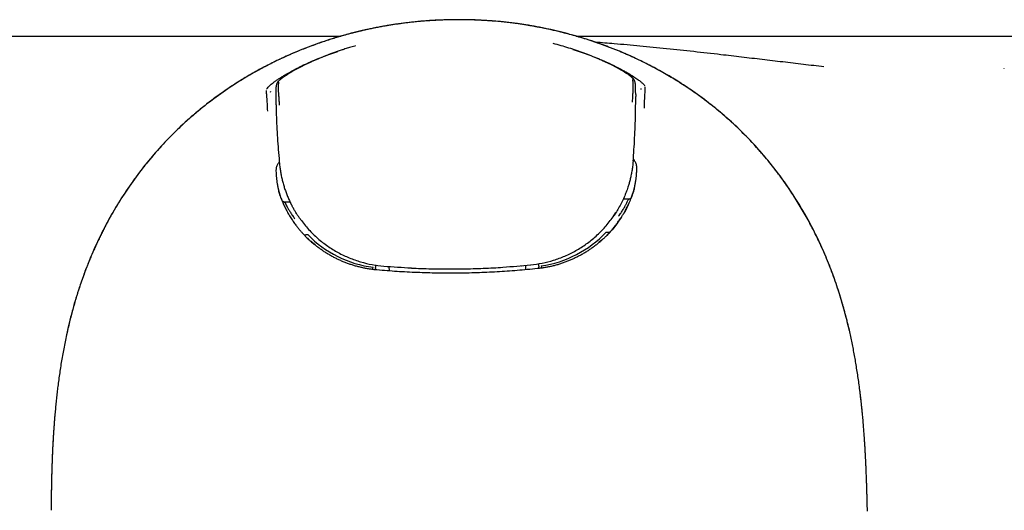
# Model space of a CAD drawing. Header units: millimetres. Extents: x 8 to 690, y 12 to 446.
# Tile 11 of 31: x 333 to 393, y 217 to 247. Entities that reach past the tile are written whole.
import ezdxf

# ---------------------------------------------------------------- set-up
doc = ezdxf.new("R2010")
doc.units = ezdxf.units.MM

msp = doc.modelspace()

# ---------------------------------------------------------------- linework, layer by layer
at = {"color": 7, "linetype": 'Continuous', "lineweight": 30}
for p, q in [((393.311, 245.664), (443.734, 245.664)), ((370.813, 242.829), (370.803, 242.869)), ((348.489, 242.284), (348.476, 242.222)), ((348.851, 242.689), (348.841, 242.649)), ((348.842, 242.644), (348.843, 242.649)), ((348.853, 242.698), (348.851, 242.689)), ((370.812, 242.829), (370.812, 242.825)), ((371.185, 242.409), (371.171, 242.47)), ((370.844, 241.56), (370.844, 241.558)), ((348.826, 237.447), (348.834, 237.276)), ((370.909, 237.457), (370.913, 237.628)), ((370.403, 235.68), (370.077, 235.677)), ((349.18, 235.632), (349.187, 235.617)), ((349.693, 235.51), (349.368, 235.507)), ((369.979, 235.472), (369.986, 235.485)), ((369.464, 234.607), (369.634, 234.87)), ((350.768, 233.512), (350.771, 233.512)), ((350.815, 233.236), (350.914, 233.139)), ((369.033, 233.662), (369.037, 233.662)), ((351.22, 232.88), (350.962, 233.099)), ((368.81, 233.211), (368.595, 233.023)), ((354.918, 231.654), (354.919, 231.503)), ((355.744, 231.563), (355.746, 231.29)), ((356.549, 231.508), (356.56, 231.507)), ((357.119, 231.468), (357.119, 231.478)), ((357.119, 231.469), (357.119, 231.468)), ((362.719, 231.515), (362.719, 231.524)), ((362.719, 231.515), (362.719, 231.515)), ((363.839, 231.608), (363.848, 231.609)), ((364.093, 231.631), (364.096, 231.358)), ((364.919, 231.585), (364.918, 231.737)), ((383.919, 227.66), (383.923, 227.661)), ((385.025, 216.585), (385.013, 217.041))]:
    msp.add_line(p, q, dxfattribs=at)
at = {"color": 7, "linetype": 'Continuous', "lineweight": 30, "flags": 128}
msp.add_lwpolyline([(335.26, 222.067), (335.26, 222.065), (335.259, 222.055)], dxfattribs=at)
at = {"color": 7, "linetype": 'Continuous', "lineweight": 30}
for centre, radius, start, end in [((364.101, 238.257), 6.935, 339.24497, 341.50496), ((349.365, 235.706), 0.2, 215.51387, 270.51347), ((351.631, 231.919), 3.164, 350.11731, 352.60738), ((368.217, 232.058), 3.182, 188.3369, 190.8042)]:
    msp.add_arc(centre, radius, start, end, dxfattribs=at)
for centre, major_axis, ratio, start_param, end_param in [((355.694, 238.201), (6.868, 1.368), 0.995037, 3.283436, 3.32269), ((370.398, 235.87), (0.197, -0.037), 0.995231, 6.022361, 6.105378), ((349.37, 235.697), (0.196, 0.04), 0.995231, 3.319397, 3.368823), ((355.135, 237.365), (5.482, -3.118), 0.915044, 4.408257, 5.132998), ((364.601, 237.45), (5.436, 3.208), 0.915847, 4.292545, 5.01675), ((359.508, 281.103), (49.998, 0.41), 0.993628, 4.622404, 4.656441), ((359.508, 281.103), (49.998, 0.41), 0.993628, 4.768499, 4.802564)]:
    msp.add_ellipse(centre, major_axis=major_axis, ratio=ratio, start_param=start_param, end_param=end_param, dxfattribs=at)
for points, knots in [([(359.795, 246.677), (359.328, 246.666), (358.399, 246.645), (357.011, 246.52), (355.638, 246.328), (354.278, 246.059), (352.933, 245.718), (351.606, 245.302), (350.303, 244.816), (349.031, 244.257), (347.793, 243.628), (346.593, 242.927), (345.433, 242.154), (344.32, 241.312), (343.261, 240.405), (342.263, 239.439), (341.33, 238.416), (340.46, 237.338), (339.654, 236.207), (338.913, 235.026), (338.243, 233.804), (337.648, 232.548), (337.126, 231.264), (336.676, 229.954), (336.288, 228.622), (336.084, 227.72), (335.982, 227.268)], [0, 0, 0, 0, 0.041967, 0.083678, 0.125236, 0.166746, 0.208316, 0.250052, 0.291795, 0.333435, 0.375037, 0.416672, 0.45842, 0.500366, 0.542218, 0.583809, 0.625276, 0.666752, 0.708367, 0.750245, 0.792106, 0.833732, 0.875243, 0.916738, 0.958301, 1, 1, 1, 1]), ([(359.795, 246.673), (359.669, 246.671), (359.421, 246.668), (359.052, 246.657), (358.693, 246.642), (358.342, 246.623), (358, 246.599), (357.667, 246.572), (357.351, 246.542), (357.051, 246.51), (356.768, 246.476), (356.492, 246.441), (356.224, 246.403), (355.962, 246.363), (355.691, 246.32), (355.412, 246.272), (355.125, 246.219), (354.848, 246.165), (354.582, 246.109), (354.326, 246.054), (354.082, 245.998), (353.849, 245.942), (353.625, 245.886), (353.42, 245.833), (353.234, 245.784), (353.066, 245.738), (352.904, 245.692), (352.749, 245.647), (352.6, 245.603), (352.392, 245.541), (352.123, 245.457), (351.77, 245.341), (351.395, 245.213), (350.999, 245.069), (350.608, 244.92), (350.22, 244.765), (349.837, 244.604), (349.454, 244.435), (349.072, 244.259), (348.694, 244.077), (348.321, 243.889), (347.952, 243.695), (347.587, 243.495), (347.223, 243.288), (346.86, 243.072), (346.498, 242.848), (346.14, 242.617), (345.786, 242.38), (345.436, 242.136), (345.09, 241.885), (344.748, 241.628), (344.411, 241.364), (344.08, 241.094), (343.754, 240.819), (343.433, 240.538), (343.121, 240.254), (342.816, 239.966), (342.519, 239.675), (342.228, 239.378), (341.953, 239.089), (341.696, 238.808), (341.457, 238.538), (341.225, 238.268), (341.001, 237.999), (340.784, 237.73), (340.575, 237.462), (340.372, 237.194), (340.179, 236.932), (339.996, 236.676), (339.822, 236.426), (339.681, 236.218), (339.571, 236.051), (339.486, 235.922), (339.398, 235.785), (339.307, 235.641), (339.212, 235.489), (339.113, 235.328), (339.012, 235.16), (338.907, 234.983), (338.8, 234.799), (338.692, 234.607), (338.582, 234.409), (338.471, 234.204), (338.358, 233.991), (338.241, 233.764), (338.12, 233.521), (337.994, 233.264), (337.868, 232.997), (337.742, 232.72), (337.615, 232.433), (337.491, 232.142), (337.37, 231.847), (337.251, 231.549), (337.134, 231.242), (337.018, 230.925), (336.903, 230.599), (336.79, 230.264), (336.679, 229.919), (336.57, 229.565), (336.464, 229.201), (336.36, 228.829), (336.261, 228.451), (336.165, 228.065), (336.072, 227.669), (336.015, 227.402), (335.985, 227.267)], [0, 0, 0, 0, 0.011311, 0.022361, 0.033152, 0.043688, 0.053971, 0.064004, 0.073788, 0.082542, 0.091091, 0.099435, 0.107578, 0.115519, 0.123259, 0.132284, 0.141023, 0.149477, 0.157647, 0.165534, 0.173004, 0.180202, 0.187127, 0.193781, 0.199213, 0.204449, 0.209489, 0.214334, 0.218982, 0.22344, 0.233851, 0.244333, 0.256892, 0.269518, 0.282212, 0.294616, 0.307087, 0.319626, 0.332236, 0.344917, 0.357401, 0.369885, 0.382371, 0.39486, 0.407611, 0.42037, 0.43314, 0.445923, 0.458722, 0.47154, 0.48438, 0.497217, 0.51005, 0.52285, 0.535622, 0.548368, 0.560866, 0.573347, 0.585815, 0.598264, 0.609246, 0.62007, 0.630737, 0.64125, 0.65161, 0.66182, 0.671881, 0.681794, 0.691078, 0.700232, 0.709256, 0.713626, 0.718249, 0.723126, 0.728257, 0.733643, 0.739285, 0.745185, 0.751342, 0.757744, 0.764389, 0.771151, 0.778146, 0.785374, 0.792834, 0.801153, 0.809743, 0.818604, 0.827738, 0.837145, 0.846826, 0.856205, 0.865828, 0.875698, 0.885814, 0.896179, 0.906794, 0.91766, 0.928779, 0.940153, 0.951783, 0.963458, 0.975384, 0.987564, 1, 1, 1, 1]), ([(383.923, 227.661), (383.829, 228.047), (383.643, 228.819), (383.304, 229.961), (382.919, 231.086), (382.484, 232.191), (381.996, 233.277), (381.454, 234.34), (380.857, 235.377), (380.208, 236.383), (379.51, 237.352), (378.766, 238.282), (377.976, 239.17), (377.14, 240.017), (376.259, 240.82), (375.284, 241.62), (374.212, 242.402), (373.043, 243.153), (371.835, 243.831), (370.59, 244.438), (369.309, 244.974), (367.997, 245.44), (366.661, 245.833), (365.31, 246.153), (363.947, 246.398), (362.573, 246.567), (361.187, 246.668), (360.26, 246.674), (359.795, 246.677)], [0, 0, 0, 0, 0.035767, 0.071455, 0.107093, 0.14272, 0.178385, 0.214144, 0.250065, 0.286011, 0.321794, 0.357472, 0.393104, 0.428753, 0.464481, 0.500354, 0.542201, 0.583813, 0.625309, 0.6668, 0.708393, 0.750187, 0.792018, 0.833612, 0.875088, 0.916567, 0.958166, 1, 1, 1, 1]), ([(383.919, 227.66), (383.899, 227.749), (383.858, 227.924), (383.795, 228.181), (383.733, 228.429), (383.67, 228.669), (383.607, 228.9), (383.546, 229.118), (383.487, 229.323), (383.43, 229.517), (383.373, 229.703), (383.317, 229.881), (383.263, 230.052), (383.21, 230.216), (383.158, 230.372), (383.107, 230.52), (383.058, 230.661), (383.012, 230.794), (382.967, 230.919), (382.924, 231.037), (382.884, 231.147), (382.816, 231.329), (382.717, 231.585), (382.585, 231.917), (382.446, 232.251), (382.3, 232.587), (382.134, 232.955), (381.946, 233.354), (381.734, 233.781), (381.513, 234.205), (381.283, 234.624), (381.045, 235.04), (380.798, 235.451), (380.542, 235.856), (380.279, 236.256), (380.009, 236.649), (379.731, 237.036), (379.445, 237.417), (379.154, 237.79), (378.857, 238.155), (378.554, 238.511), (378.245, 238.86), (377.926, 239.206), (377.598, 239.547), (377.26, 239.884), (376.915, 240.214), (376.563, 240.536), (376.204, 240.852), (375.838, 241.16), (375.465, 241.46), (375.086, 241.753), (374.701, 242.038), (374.312, 242.314), (373.917, 242.582), (373.52, 242.839), (373.12, 243.087), (372.719, 243.326), (372.312, 243.556), (371.899, 243.78), (371.478, 243.997), (371.05, 244.207), (370.618, 244.408), (370.182, 244.601), (369.742, 244.786), (369.298, 244.962), (368.851, 245.13), (368.4, 245.289), (367.946, 245.44), (367.489, 245.583), (367.03, 245.716), (366.622, 245.827), (366.268, 245.917), (365.971, 245.989), (365.68, 246.056), (365.395, 246.118), (365.117, 246.175), (364.9, 246.218), (364.743, 246.247), (364.643, 246.265), (364.544, 246.283), (364.445, 246.3), (364.343, 246.317), (364.235, 246.335), (364.12, 246.354), (363.996, 246.373), (363.864, 246.393), (363.723, 246.414), (363.573, 246.435), (363.415, 246.456), (363.249, 246.477), (363.074, 246.498), (362.891, 246.519), (362.699, 246.539), (362.499, 246.559), (362.291, 246.577), (362.074, 246.595), (361.849, 246.612), (361.616, 246.627), (361.374, 246.64), (361.13, 246.651), (360.886, 246.66), (360.642, 246.667), (360.39, 246.672), (360.131, 246.674), (359.932, 246.674), (359.819, 246.673), (359.795, 246.672)], [0, 0, 0, 0, 0.008202, 0.016145, 0.023831, 0.031259, 0.03843, 0.045345, 0.051631, 0.05769, 0.063522, 0.069128, 0.074508, 0.079663, 0.084592, 0.089296, 0.093775, 0.098029, 0.101988, 0.105731, 0.109257, 0.112572, 0.123193, 0.133929, 0.144782, 0.155753, 0.166845, 0.181136, 0.195451, 0.209777, 0.224119, 0.238482, 0.252877, 0.267272, 0.281608, 0.29592, 0.310214, 0.324497, 0.338772, 0.352789, 0.366805, 0.380817, 0.394826, 0.409123, 0.423425, 0.437736, 0.452055, 0.466389, 0.48074, 0.495116, 0.509489, 0.523842, 0.538165, 0.552466, 0.566749, 0.580767, 0.594779, 0.60879, 0.622801, 0.637094, 0.651386, 0.665681, 0.679985, 0.694298, 0.708623, 0.722964, 0.737293, 0.75165, 0.766023, 0.780365, 0.794679, 0.804033, 0.813228, 0.822196, 0.830938, 0.839457, 0.847754, 0.850819, 0.853853, 0.856856, 0.859827, 0.862915, 0.866185, 0.869691, 0.873431, 0.877407, 0.881706, 0.886251, 0.891041, 0.896076, 0.901358, 0.906887, 0.912662, 0.918685, 0.924955, 0.931475, 0.938245, 0.945265, 0.952537, 0.960063, 0.967185, 0.974522, 0.982075, 0.989846, 0.997837, 1, 1, 1, 1]), ([(326.689, 245.664), (327.374, 245.664), (328.743, 245.664), (330.797, 245.664), (332.974, 245.664), (335.274, 245.664), (336.889, 245.664), (337.696, 245.664)], [0, 0, 0, 0, 0.186664, 0.373331, 0.559999, 0.780001, 1, 1, 1, 1]), ([(337.696, 245.664), (337.832, 245.664), (338.103, 245.664), (338.509, 245.664), (338.914, 245.664), (339.317, 245.664), (339.718, 245.664), (340.143, 245.664), (340.589, 245.664), (341.057, 245.664), (341.524, 245.664), (341.992, 245.664), (342.461, 245.664), (342.932, 245.664), (343.402, 245.664), (343.87, 245.664), (344.336, 245.664), (344.801, 245.664), (345.289, 245.664), (345.801, 245.664), (346.336, 245.664), (346.867, 245.664), (347.394, 245.664), (347.918, 245.664), (348.428, 245.664), (348.924, 245.664), (349.406, 245.664), (349.884, 245.664), (350.358, 245.664), (350.837, 245.664), (351.322, 245.664), (351.812, 245.664), (352.299, 245.664), (352.629, 245.664), (352.796, 245.664), (352.803, 245.664)], [0, 0, 0, 0, 0.025365, 0.050661, 0.075898, 0.101086, 0.126234, 0.15135, 0.18092, 0.210469, 0.240006, 0.269541, 0.299687, 0.329848, 0.360033, 0.390246, 0.420491, 0.450763, 0.481055, 0.516411, 0.551773, 0.58713, 0.622467, 0.657772, 0.693031, 0.72622, 0.759343, 0.792403, 0.825438, 0.858458, 0.893472, 0.928485, 0.963504, 0.998532, 1, 1, 1, 1]), ([(367.206, 245.664), (367.291, 245.664), (367.536, 245.664), (367.946, 245.664), (368.434, 245.664), (368.927, 245.664), (369.414, 245.664), (369.895, 245.664), (370.371, 245.664), (370.851, 245.664), (371.336, 245.664), (371.834, 245.664), (372.345, 245.664), (372.871, 245.664), (373.4, 245.664), (373.933, 245.664), (374.469, 245.664), (374.998, 245.664), (375.518, 245.664), (376.031, 245.664), (376.545, 245.664), (377.062, 245.664), (377.551, 245.664), (378.013, 245.664), (378.448, 245.664), (378.885, 245.664), (379.322, 245.664), (379.762, 245.664), (380.194, 245.664), (380.62, 245.664), (381.039, 245.664), (381.459, 245.664), (381.881, 245.664), (382.163, 245.664), (382.304, 245.664)], [0, 0, 0, 0, 0.018511, 0.053555, 0.088592, 0.123627, 0.158665, 0.191712, 0.224778, 0.257888, 0.291068, 0.324308, 0.359613, 0.394958, 0.430328, 0.465711, 0.501094, 0.536464, 0.569792, 0.60309, 0.636352, 0.669577, 0.702774, 0.730424, 0.758068, 0.785712, 0.813366, 0.841036, 0.868734, 0.894882, 0.921073, 0.947316, 0.973621, 1, 1, 1, 1]), ([(382.369, 243.789), (381.948, 243.838), (381.106, 243.936), (379.844, 244.086), (378.582, 244.235), (377.318, 244.385), (375.918, 244.548), (374.388, 244.721), (372.736, 244.899), (371.115, 245.059), (369.661, 245.192), (368.762, 245.264), (368.377, 245.295)], [0, 0, 0, 0, 0.086885, 0.174107, 0.261912, 0.350487, 0.439974, 0.558431, 0.677678, 0.796953, 0.913149, 1, 1, 1, 1]), ([(382.304, 245.664), (382.989, 245.664), (384.359, 245.664), (386.414, 245.664), (388.322, 245.664), (390.083, 245.664), (391.697, 245.664), (392.773, 245.664), (393.311, 245.664)], [0, 0, 0, 0, 0.1866659, 0.373334, 0.5600022, 0.7066693, 0.8533352, 1, 1, 1, 1]), ([(348.263, 242.412), (348.272, 242.435), (348.29, 242.481), (348.384, 242.587), (348.51, 242.7), (348.65, 242.811), (348.783, 242.909), (348.937, 243.016), (349.112, 243.13), (349.328, 243.266), (349.599, 243.425), (349.937, 243.61), (350.315, 243.804), (350.731, 244.002), (351.177, 244.2), (351.645, 244.391), (352.127, 244.572), (352.456, 244.683), (352.621, 244.738)], [0, 0, 0, 0, 0.09137, 0.178404, 0.261807, 0.310455, 0.358282, 0.405492, 0.452301, 0.498928, 0.561284, 0.623225, 0.685521, 0.748926, 0.813135, 0.875847, 0.937861, 1, 1, 1, 1]), ([(352.875, 244.826), (352.874, 244.826), (352.552, 244.728), (351.938, 244.493), (351.065, 244.136), (350.301, 243.769), (349.69, 243.429), (349.44, 243.262), (349.315, 243.178)], [0, 0, 0, 0, 0.000857, 0.202023, 0.402067, 0.601608, 0.801413, 1, 1, 1, 1]), ([(353.691, 245.075), (353.678, 245.072), (353.611, 245.053), (353.493, 245.019), (353.338, 244.973), (353.191, 244.927), (353.051, 244.883), (352.956, 244.852), (352.908, 244.836), (352.903, 244.835)], [0, 0, 0, 0, 0.047715, 0.25179, 0.447724, 0.635212, 0.814024, 0.983988, 1, 1, 1, 1]), ([(370.342, 243.342), (370.339, 243.345), (370.245, 243.413), (369.937, 243.602), (369.342, 243.922), (368.568, 244.28), (367.694, 244.628), (366.759, 244.949), (366.116, 245.125), (365.793, 245.213)], [0, 0, 0, 0, 0.0069602, 0.171345, 0.3359444, 0.5014854, 0.668353, 0.8339689, 1, 1, 1, 1]), ([(367.006, 244.854), (367.172, 244.802), (367.503, 244.696), (367.987, 244.523), (368.457, 244.34), (368.904, 244.15), (369.322, 243.959), (369.66, 243.793), (369.93, 243.653), (370.143, 243.536), (370.394, 243.393), (370.662, 243.228), (370.922, 243.054), (371.125, 242.902), (371.271, 242.775), (371.367, 242.671), (371.386, 242.625), (371.395, 242.602)], [0, 0, 0, 0, 0.062211, 0.124215, 0.186826, 0.250841, 0.314078, 0.376337, 0.417684, 0.459159, 0.500988, 0.578775, 0.657478, 0.738089, 0.821521, 0.908589, 1, 1, 1, 1]), ([(393.406, 243.663), (393.404, 243.666), (393.4, 243.673), (393.399, 243.68), (393.399, 243.684)], [0, 0, 0, 0, 0.559773, 1, 1, 1, 1]), ([(349.268, 243.149), (349.265, 243.147), (349.255, 243.139), (349.237, 243.126), (349.213, 243.109), (349.189, 243.091), (349.164, 243.072), (349.139, 243.052), (349.118, 243.035), (349.1, 243.02), (349.085, 243.008), (349.072, 242.997), (349.061, 242.987), (349.051, 242.979), (349.043, 242.971), (349.035, 242.964), (349.028, 242.957), (349.018, 242.948), (349.008, 242.938), (348.995, 242.925), (348.983, 242.912), (348.971, 242.9), (348.961, 242.889), (348.953, 242.879), (348.945, 242.87), (348.938, 242.861), (348.93, 242.85), (348.921, 242.839), (348.914, 242.828), (348.907, 242.818), (348.902, 242.81), (348.898, 242.804), (348.896, 242.799), (348.892, 242.793), (348.887, 242.785), (348.881, 242.773), (348.874, 242.757), (348.866, 242.738), (348.859, 242.719), (348.855, 242.706), (348.854, 242.701)], [0, 0, 0, 0, 0.01241, 0.047497, 0.086012, 0.127442, 0.171788, 0.219062, 0.268869, 0.299907, 0.331083, 0.360212, 0.38589, 0.408109, 0.42669, 0.444918, 0.463957, 0.483811, 0.513995, 0.546419, 0.581274, 0.61822, 0.645282, 0.66944, 0.69085, 0.713639, 0.737141, 0.763299, 0.789829, 0.812779, 0.832079, 0.840361, 0.848536, 0.859398, 0.873195, 0.88993, 0.914984, 0.94463, 0.978856, 1, 1, 1, 1]), ([(370.799, 242.881), (370.798, 242.885), (370.795, 242.896), (370.789, 242.914), (370.781, 242.932), (370.774, 242.948), (370.767, 242.96), (370.761, 242.97), (370.756, 242.978), (370.752, 242.986), (370.747, 242.993), (370.743, 243), (370.738, 243.007), (370.732, 243.014), (370.725, 243.024), (370.716, 243.036), (370.704, 243.05), (370.693, 243.062), (370.683, 243.074), (370.674, 243.083), (370.665, 243.092), (370.657, 243.1), (370.648, 243.109), (370.637, 243.12), (370.624, 243.132), (370.61, 243.144), (370.596, 243.156), (370.584, 243.167), (370.573, 243.176), (370.563, 243.184), (370.552, 243.193), (370.539, 243.204), (370.523, 243.217), (370.504, 243.231), (370.484, 243.246), (370.463, 243.262), (370.441, 243.278), (370.419, 243.294), (370.399, 243.308), (370.385, 243.317), (370.381, 243.32)], [0, 0, 0, 0, 0.019003, 0.052012, 0.080719, 0.105111, 0.124886, 0.140571, 0.154534, 0.167831, 0.180466, 0.192443, 0.209948, 0.227055, 0.244817, 0.278165, 0.313317, 0.34848, 0.375185, 0.400628, 0.423943, 0.445243, 0.469102, 0.497915, 0.531673, 0.567775, 0.599521, 0.626577, 0.649208, 0.671584, 0.69517, 0.719794, 0.754575, 0.790382, 0.827758, 0.868714, 0.902998, 0.939528, 0.97794, 1, 1, 1, 1]), ([(370.647, 241.628), (370.653, 241.714), (370.666, 241.887), (370.68, 242.133), (370.69, 242.364), (370.695, 242.572), (370.692, 242.747), (370.682, 242.884), (370.67, 242.983), (370.665, 243.008), (370.662, 243.021)], [0, 0, 0, 0, 0.121268, 0.244496, 0.368778, 0.493884, 0.620169, 0.747211, 0.874068, 1, 1, 1, 1]), ([(348.32, 241.07), (348.313, 241.228), (348.301, 241.545), (348.277, 241.878), (348.261, 242.092), (348.252, 242.219), (348.247, 242.313), (348.249, 242.337), (348.25, 242.35)], [0, 0, 0, 0, 0.247649, 0.495472, 0.619351, 0.743684, 0.869838, 1, 1, 1, 1]), ([(348.84, 242.645), (348.84, 242.643), (348.839, 242.636), (348.837, 242.626), (348.835, 242.612), (348.833, 242.598), (348.832, 242.582), (348.83, 242.565), (348.829, 242.546), (348.828, 242.52), (348.827, 242.485), (348.825, 242.439), (348.824, 242.386), (348.823, 242.327), (348.822, 242.262), (348.822, 242.19), (348.821, 242.113), (348.821, 242.031), (348.822, 241.945), (348.823, 241.848), (348.824, 241.739), (348.826, 241.618), (348.828, 241.498), (348.83, 241.417), (348.831, 241.379)], [0, 0, 0, 0, 0.004848, 0.020422, 0.040093, 0.063916, 0.091927, 0.123349, 0.156296, 0.189642, 0.243431, 0.297515, 0.351799, 0.406205, 0.460668, 0.515198, 0.569627, 0.623983, 0.678369, 0.732842, 0.801074, 0.869436, 0.937839, 1, 1, 1, 1]), ([(348.989, 242.843), (348.987, 242.831), (348.982, 242.805), (348.971, 242.707), (348.963, 242.57), (348.963, 242.394), (348.974, 242.187), (348.992, 241.956), (349.013, 241.711), (349.022, 241.537), (349.027, 241.451)], [0, 0, 0, 0, 0.125519, 0.251921, 0.378719, 0.505253, 0.630846, 0.755386, 0.878676, 1, 1, 1, 1]), ([(370.844, 242.088), (370.844, 242.102), (370.844, 242.145), (370.843, 242.215), (370.842, 242.296), (370.84, 242.373), (370.838, 242.444), (370.837, 242.508), (370.835, 242.567), (370.832, 242.619), (370.83, 242.665), (370.828, 242.7), (370.827, 242.726), (370.825, 242.745), (370.824, 242.762), (370.822, 242.778), (370.82, 242.792), (370.818, 242.806), (370.816, 242.816), (370.814, 242.823), (370.814, 242.825)], [0, 0, 0, 0, 0.036031, 0.113191, 0.19021, 0.267165, 0.344194, 0.421343, 0.498594, 0.575773, 0.652693, 0.729155, 0.776587, 0.823554, 0.868365, 0.908315, 0.942586, 0.97099, 0.993349, 1, 1, 1, 1]), ([(371.409, 242.54), (371.41, 242.527), (371.412, 242.503), (371.409, 242.409), (371.402, 242.282), (371.39, 242.067), (371.371, 241.735), (371.364, 241.417), (371.361, 241.259)], [0, 0, 0, 0, 0.130162, 0.256316, 0.380649, 0.504528, 0.752351, 1, 1, 1, 1]), ([(370.844, 242.085), (370.844, 242.085), (370.845, 242.057), (370.845, 242.023), (370.845, 241.987), (370.845, 241.981)], [0, 0, 0, 0, 0.010331, 0.824552, 1, 1, 1, 1]), ([(370.844, 241.56), (370.845, 241.601), (370.845, 241.684), (370.845, 241.797), (370.845, 241.867), (370.845, 241.897)], [0, 0, 0, 0, 0.360083, 0.721926, 1, 1, 1, 1]), ([(370.845, 241.897), (370.845, 241.906), (370.845, 241.936), (370.845, 241.963), (370.845, 241.982)], [0, 0, 0, 0, 0.319201, 1, 1, 1, 1]), ([(348.831, 241.379), (348.837, 241.148), (348.851, 240.677), (348.884, 239.969), (348.927, 239.254), (348.98, 238.54), (349.024, 238.064), (349.046, 237.826)], [0, 0, 0, 0, 0.1951815, 0.3963802, 0.5975547, 0.7987465, 1, 1, 1, 1]), ([(370.687, 238.004), (370.705, 238.243), (370.742, 238.719), (370.783, 239.434), (370.814, 240.149), (370.836, 240.858), (370.841, 241.328), (370.844, 241.559)], [0, 0, 0, 0, 0.201229, 0.402417, 0.603601, 0.804814, 1, 1, 1, 1]), ([(370.913, 237.628), (370.914, 237.63), (370.915, 237.634), (370.915, 237.642), (370.914, 237.65), (370.914, 237.661), (370.913, 237.674), (370.909, 237.72), (370.893, 237.797), (370.853, 237.902), (370.803, 237.998), (370.754, 238.078), (370.714, 238.131), (370.698, 238.152)], [0, 0, 0, 0, 0.014926, 0.029661, 0.048739, 0.072162, 0.09993, 0.132046, 0.364771, 0.574402, 0.733729, 0.891705, 1, 1, 1, 1]), ([(349.033, 237.979), (348.993, 237.923), (348.904, 237.797), (348.834, 237.618), (348.829, 237.504), (348.826, 237.447)], [0, 0, 0, 0, 0.2770935, 0.6321995, 1, 1, 1, 1]), ([(349.046, 237.826), (349.056, 237.738), (349.075, 237.562), (349.116, 237.3), (349.167, 237.041), (349.228, 236.784), (349.298, 236.529), (349.378, 236.278), (349.467, 236.03), (349.566, 235.786), (349.675, 235.546), (349.759, 235.371), (349.81, 235.279), (349.819, 235.263)], [0, 0, 0, 0, 0.098618, 0.197022, 0.295242, 0.393311, 0.491256, 0.589106, 0.686889, 0.784624, 0.882316, 0.979966, 1, 1, 1, 1]), ([(370.687, 238.003), (370.677, 237.898), (370.658, 237.693), (370.613, 237.399), (370.56, 237.125), (370.502, 236.873), (370.439, 236.641), (370.376, 236.438), (370.316, 236.262), (370.26, 236.109), (370.201, 235.96), (370.158, 235.857), (370.131, 235.794), (370.124, 235.778), (370.117, 235.763), (370.11, 235.748), (370.103, 235.733), (370.097, 235.718), (370.042, 235.597), (369.933, 235.373), (369.758, 235.06), (369.594, 234.794), (369.483, 234.637), (369.439, 234.575)], [0, 0, 0, 0, 0.086157, 0.167012, 0.242566, 0.312817, 0.377766, 0.437413, 0.485516, 0.529514, 0.569405, 0.615773, 0.620531, 0.625199, 0.629777, 0.634264, 0.638662, 0.642969, 0.647186, 0.747275, 0.844339, 0.938379, 1, 1, 1, 1]), ([(370.677, 236.057), (370.684, 236.077), (370.696, 236.118), (370.714, 236.178), (370.73, 236.235), (370.745, 236.291), (370.758, 236.345), (370.771, 236.396), (370.782, 236.445), (370.792, 236.492), (370.802, 236.537), (370.811, 236.58), (370.819, 236.621), (370.826, 236.66), (370.831, 236.688), (370.834, 236.707), (370.836, 236.715), (370.837, 236.724), (370.839, 236.733), (370.84, 236.742), (370.842, 236.753), (370.847, 236.785), (370.856, 236.841), (370.867, 236.919), (370.877, 237), (370.885, 237.08), (370.892, 237.158), (370.898, 237.235), (370.903, 237.31), (370.907, 237.384), (370.908, 237.433), (370.909, 237.457)], [0, 0, 0, 0, 0.046062, 0.090514, 0.133354, 0.174584, 0.214203, 0.251546, 0.287336, 0.321571, 0.354253, 0.385381, 0.414955, 0.442975, 0.469442, 0.475852, 0.482163, 0.488377, 0.494492, 0.500509, 0.507951, 0.517463, 0.5692, 0.62763, 0.684751, 0.740563, 0.795067, 0.848263, 0.90015, 0.950729, 1, 1, 1, 1]), ([(348.834, 237.276), (348.835, 237.253), (348.837, 237.207), (348.841, 237.137), (348.847, 237.066), (348.853, 236.993), (348.861, 236.919), (348.87, 236.847), (348.879, 236.777), (348.889, 236.709), (348.897, 236.659), (348.902, 236.627), (348.905, 236.614), (348.907, 236.6), (348.909, 236.587), (348.912, 236.574), (348.914, 236.564), (348.916, 236.549), (348.92, 236.53), (348.925, 236.501), (348.932, 236.467), (348.941, 236.426), (348.95, 236.384), (348.96, 236.339), (348.971, 236.293), (348.982, 236.244), (348.995, 236.195), (349.008, 236.145), (349.022, 236.095), (349.037, 236.043), (349.053, 235.99), (349.07, 235.936), (349.082, 235.899), (349.088, 235.88)], [0, 0, 0, 0, 0.046767, 0.094722, 0.143865, 0.194197, 0.245718, 0.298427, 0.345795, 0.394082, 0.443291, 0.452673, 0.462088, 0.471536, 0.481017, 0.49053, 0.498569, 0.504585, 0.521634, 0.539422, 0.567021, 0.596229, 0.627045, 0.659469, 0.693501, 0.729141, 0.766389, 0.801946, 0.838854, 0.877114, 0.916725, 0.957687, 1, 1, 1, 1]), ([(368.631, 233.053), (368.673, 233.089), (368.732, 233.139), (368.807, 233.207), (368.858, 233.253), (368.908, 233.3), (368.957, 233.348), (369.007, 233.396), (369.056, 233.444), (369.146, 233.536), (369.276, 233.674), (369.442, 233.864), (369.605, 234.064), (369.762, 234.274), (369.901, 234.474), (370.022, 234.661), (370.126, 234.834), (370.238, 235.032), (370.316, 235.183), (370.365, 235.284), (370.379, 235.312), (370.393, 235.34), (370.406, 235.368), (370.419, 235.397), (370.433, 235.425), (370.466, 235.498), (370.519, 235.619), (370.589, 235.791), (370.658, 235.974), (370.722, 236.16), (370.76, 236.286), (370.779, 236.346)], [0, 0, 0, 0, 0.041159, 0.058169, 0.075219, 0.09231, 0.10944, 0.126611, 0.143823, 0.161075, 0.222849, 0.285946, 0.350368, 0.416116, 0.483191, 0.533225, 0.583974, 0.635439, 0.704467, 0.712294, 0.720136, 0.727994, 0.735868, 0.743757, 0.751662, 0.759583, 0.804299, 0.851302, 0.900593, 0.952171, 1, 1, 1, 1]), ([(348.982, 236.167), (348.986, 236.155), (349.007, 236.084), (349.051, 235.957), (349.112, 235.789), (349.168, 235.646), (349.218, 235.526), (349.25, 235.453), (349.271, 235.406), (349.281, 235.385), (349.291, 235.363), (349.3, 235.342), (349.31, 235.322), (349.32, 235.301), (349.367, 235.201), (349.456, 235.024), (349.592, 234.777), (349.736, 234.54), (349.887, 234.314), (350.03, 234.116), (350.162, 233.944), (350.283, 233.797), (350.379, 233.686), (350.448, 233.609), (350.49, 233.563), (350.532, 233.518), (350.575, 233.473), (350.617, 233.429), (350.66, 233.386), (350.754, 233.291), (350.904, 233.15), (351.066, 233.005), (351.163, 232.927), (351.188, 232.907)], [0, 0, 0, 0, 0.009493, 0.056376, 0.101494, 0.144848, 0.172496, 0.199375, 0.205303, 0.211193, 0.217044, 0.222856, 0.22863, 0.234365, 0.240061, 0.312244, 0.3831, 0.452629, 0.520833, 0.587712, 0.635918, 0.683413, 0.730197, 0.745791, 0.761305, 0.776739, 0.792092, 0.807365, 0.822558, 0.83767, 0.907165, 0.976003, 1, 1, 1, 1]), ([(369.8, 234.642), (369.85, 234.711), (369.948, 234.848), (370.074, 235.047), (370.18, 235.23), (370.266, 235.389), (370.332, 235.52), (370.376, 235.614), (370.399, 235.666), (370.401, 235.669), (370.401, 235.671)], [0, 0, 0, 0, 0.144607, 0.284715, 0.421129, 0.554718, 0.686408, 0.817165, 0.947977, 1, 1, 1, 1]), ([(370.581, 235.788), (370.579, 235.785), (370.576, 235.779), (370.569, 235.768), (370.563, 235.758), (370.556, 235.75), (370.55, 235.743), (370.544, 235.736), (370.538, 235.729), (370.532, 235.723), (370.525, 235.718), (370.517, 235.712), (370.507, 235.705), (370.49, 235.696), (370.467, 235.686), (370.438, 235.678), (370.416, 235.676), (370.404, 235.676)], [0, 0, 0, 0, 0.125518, 0.234598, 0.32812, 0.38859, 0.441204, 0.486428, 0.524861, 0.557345, 0.585138, 0.610483, 0.649292, 0.708743, 0.788205, 0.886195, 1, 1, 1, 1]), ([(349.368, 235.503), (349.358, 235.504), (349.34, 235.504), (349.316, 235.509), (349.298, 235.515), (349.285, 235.52), (349.276, 235.524), (349.265, 235.531), (349.253, 235.539), (349.241, 235.549), (349.229, 235.559), (349.218, 235.571), (349.207, 235.584), (349.197, 235.598), (349.192, 235.608), (349.189, 235.612)], [0, 0, 0, 0, 0.098595, 0.181025, 0.245288, 0.290237, 0.318543, 0.347728, 0.421071, 0.483885, 0.559114, 0.647597, 0.750073, 0.867276, 1, 1, 1, 1]), ([(349.368, 235.504), (349.369, 235.502), (349.37, 235.499), (349.396, 235.443), (349.442, 235.349), (349.51, 235.219), (349.599, 235.061), (349.708, 234.88), (349.837, 234.683), (349.937, 234.548), (349.988, 234.479)], [0, 0, 0, 0, 0.1012634, 0.2252805, 0.349246, 0.4740956, 0.6007455, 0.7300735, 0.8629045, 1, 1, 1, 1]), ([(350.352, 234.415), (350.316, 234.463), (350.24, 234.566), (350.131, 234.73), (350.022, 234.903), (349.916, 235.081), (349.851, 235.202), (349.82, 235.262)], [0, 0, 0, 0, 0.180138, 0.38177, 0.58719, 0.796402, 1, 1, 1, 1]), ([(370.389, 235.339), (370.345, 235.245), (370.271, 235.087), (370.163, 234.899), (370.12, 234.823)], [0, 0, 0, 0, 0.595065, 1, 1, 1, 1]), ([(350.324, 234.45), (350.486, 234.24), (350.808, 233.825), (351.374, 233.279), (351.982, 232.803), (352.631, 232.404), (353.307, 232.082), (354.003, 231.839), (354.708, 231.666), (355.185, 231.613), (355.421, 231.587)], [0, 0, 0, 0, 0.132716, 0.263166, 0.39138, 0.517386, 0.641217, 0.762905, 0.882488, 1, 1, 1, 1]), ([(364.417, 231.662), (364.652, 231.692), (365.128, 231.753), (365.83, 231.937), (366.522, 232.191), (367.193, 232.525), (367.834, 232.934), (368.434, 233.42), (368.991, 233.974), (369.306, 234.395), (369.464, 234.607)], [0, 0, 0, 0, 0.117516, 0.237101, 0.358791, 0.482623, 0.608628, 0.73684, 0.867288, 1, 1, 1, 1]), ([(369.969, 234.575), (369.82, 234.357), (369.554, 233.963), (369.224, 233.62), (369.078, 233.467)], [0, 0, 0, 0, 0.556229, 1, 1, 1, 1]), ([(350.558, 233.511), (350.565, 233.511), (350.574, 233.511), (350.59, 233.511), (350.601, 233.511), (350.619, 233.511), (350.646, 233.511), (350.684, 233.512), (350.725, 233.512), (350.753, 233.512), (350.768, 233.512)], [0, 0, 0, 0, 0.150136, 0.206829, 0.265261, 0.325719, 0.483966, 0.646635, 0.817545, 1, 1, 1, 1]), ([(369.037, 233.662), (369.051, 233.662), (369.079, 233.663), (369.116, 233.663), (369.146, 233.663), (369.169, 233.663), (369.196, 233.663), (369.219, 233.664), (369.237, 233.664), (369.249, 233.664), (369.258, 233.664), (369.262, 233.664), (369.264, 233.664)], [0, 0, 0, 0, 0.15341, 0.298077, 0.39106, 0.482295, 0.572748, 0.718244, 0.788876, 0.859267, 0.931873, 1, 1, 1, 1]), ([(355.009, 231.349), (354.931, 231.357), (354.776, 231.372), (354.545, 231.405), (354.315, 231.444), (354.088, 231.492), (353.864, 231.546), (353.643, 231.607), (353.427, 231.675), (353.213, 231.749), (353, 231.831), (352.789, 231.92), (352.58, 232.017), (352.375, 232.12), (352.173, 232.23), (351.976, 232.345), (351.785, 232.466), (351.599, 232.592), (351.418, 232.724), (351.281, 232.829), (351.205, 232.892), (351.188, 232.907)], [0, 0, 0, 0, 0.05556, 0.110986, 0.166294, 0.221501, 0.276624, 0.330698, 0.384725, 0.438721, 0.492703, 0.547665, 0.602627, 0.657584, 0.712529, 0.767456, 0.821381, 0.875303, 0.929263, 0.983305, 1, 1, 1, 1]), ([(368.631, 233.054), (368.612, 233.037), (368.536, 232.971), (368.396, 232.861), (368.213, 232.723), (368.026, 232.592), (367.834, 232.467), (367.639, 232.349), (367.442, 232.238), (367.242, 232.134), (367.038, 232.036), (366.83, 231.944), (366.617, 231.858), (366.401, 231.779), (366.181, 231.706), (365.958, 231.641), (365.735, 231.584), (365.511, 231.534), (365.286, 231.491), (365.06, 231.456), (364.907, 231.438), (364.831, 231.43)], [0, 0, 0, 0, 0.01807, 0.073103, 0.128029, 0.182877, 0.237676, 0.292458, 0.346271, 0.400119, 0.454003, 0.507919, 0.562844, 0.617796, 0.672771, 0.72778, 0.782838, 0.836981, 0.891209, 0.945541, 1, 1, 1, 1]), ([(354.991, 231.351), (354.986, 231.355), (354.975, 231.365), (354.96, 231.382), (354.944, 231.405), (354.931, 231.432), (354.921, 231.465), (354.919, 231.488), (354.919, 231.5)], [0, 0, 0, 0, 0.116777, 0.252158, 0.409867, 0.589818, 0.788281, 1, 1, 1, 1]), ([(357.119, 231.468), (357.316, 231.459), (357.724, 231.441), (358.346, 231.423), (358.985, 231.413), (359.623, 231.41), (360.258, 231.416), (360.889, 231.429), (361.516, 231.451), (362.126, 231.478), (362.527, 231.503), (362.719, 231.515)], [0, 0, 0, 0, 0.1050847, 0.2190847, 0.333082, 0.4470774, 0.5610721, 0.6730318, 0.7849934, 0.8969582, 1, 1, 1, 1]), ([(364.831, 231.43), (364.625, 231.409), (364.213, 231.367), (363.594, 231.314), (362.976, 231.268), (362.359, 231.23), (361.742, 231.199), (361.125, 231.175), (360.518, 231.159), (360.118, 231.155), (359.922, 231.153)], [0, 0, 0, 0, 0.126519, 0.252771, 0.37878, 0.504568, 0.630158, 0.755573, 0.880835, 1, 1, 1, 1]), ([(364.919, 231.575), (364.918, 231.568), (364.917, 231.554), (364.913, 231.532), (364.906, 231.509), (364.895, 231.487), (364.882, 231.466), (364.867, 231.448), (364.856, 231.437), (364.85, 231.432), (364.85, 231.432)], [0, 0, 0, 0, 0.132316, 0.269995, 0.41392, 0.564679, 0.717901, 0.862627, 0.997396, 1, 1, 1, 1]), ([(359.922, 231.153), (359.718, 231.152), (359.31, 231.15), (358.697, 231.156), (358.084, 231.169), (357.47, 231.19), (356.856, 231.218), (356.24, 231.254), (355.625, 231.297), (355.215, 231.332), (355.009, 231.349)], [0, 0, 0, 0, 0.12439, 0.24891, 0.373583, 0.498429, 0.623471, 0.748731, 0.874233, 1, 1, 1, 1]), ([(335.982, 227.268), (335.953, 227.126), (335.894, 226.843), (335.813, 226.419), (335.737, 225.997), (335.668, 225.575), (335.603, 225.155), (335.543, 224.736), (335.49, 224.33), (335.442, 223.938), (335.399, 223.558), (335.359, 223.18), (335.323, 222.803), (335.289, 222.428), (335.269, 222.18), (335.259, 222.055)], [0, 0, 0, 0, 0.080816, 0.161266, 0.241416, 0.321331, 0.401074, 0.480709, 0.5603, 0.633272, 0.706307, 0.779451, 0.852751, 0.926252, 1, 1, 1, 1]), ([(384.731, 222.461), (384.718, 222.597), (384.692, 222.867), (384.648, 223.276), (384.601, 223.687), (384.549, 224.099), (384.494, 224.513), (384.435, 224.929), (384.372, 225.334), (384.307, 225.729), (384.24, 226.114), (384.168, 226.499), (384.091, 226.886), (384.01, 227.273), (383.952, 227.532), (383.923, 227.661)], [0, 0, 0, 0, 0.080439, 0.160589, 0.240509, 0.320259, 0.3999, 0.479491, 0.559096, 0.632134, 0.705284, 0.778596, 0.852119, 0.925904, 1, 1, 1, 1]), ([(384.73, 222.473), (384.726, 222.518), (384.717, 222.606), (384.704, 222.734), (384.692, 222.856), (384.68, 222.972), (384.669, 223.08), (384.658, 223.182), (384.647, 223.276), (384.637, 223.364), (384.628, 223.446), (384.619, 223.523), (384.611, 223.593), (384.603, 223.659), (384.595, 223.724), (384.587, 223.791), (384.579, 223.859), (384.573, 223.904), (384.57, 223.928), (384.57, 223.928)], [0, 0, 0, 0, 0.094088, 0.183434, 0.268059, 0.347984, 0.423228, 0.492585, 0.557455, 0.617848, 0.673774, 0.726247, 0.774085, 0.817966, 0.862047, 0.907044, 0.952958, 0.99979, 1, 1, 1, 1]), ([(335.286, 222.387), (335.283, 222.349), (335.274, 222.242), (335.266, 222.136), (335.26, 222.067)], [0, 0, 0, 0, 0.3527413, 1, 1, 1, 1]), ([(385.017, 217.053), (385.016, 217.101), (385.013, 217.195), (385.01, 217.333), (385.006, 217.463), (385.003, 217.585), (384.999, 217.699), (384.996, 217.805), (384.993, 217.904), (384.991, 217.995), (384.988, 218.076), (384.986, 218.147), (384.984, 218.21), (384.982, 218.268), (384.98, 218.324), (384.978, 218.38), (384.976, 218.435), (384.974, 218.49), (384.971, 218.58), (384.967, 218.703), (384.961, 218.86), (384.955, 219.014), (384.948, 219.161), (384.944, 219.276), (384.94, 219.362), (384.937, 219.42), (384.935, 219.477), (384.932, 219.534), (384.929, 219.595), (384.926, 219.663), (384.922, 219.741), (384.918, 219.831), (384.913, 219.934), (384.907, 220.045), (384.9, 220.167), (384.893, 220.294), (384.886, 220.426), (384.878, 220.562), (384.869, 220.706), (384.859, 220.858), (384.848, 221.018), (384.837, 221.186), (384.824, 221.357), (384.811, 221.531), (384.797, 221.706), (384.783, 221.888), (384.766, 222.077), (384.749, 222.269), (384.737, 222.398), (384.731, 222.462)], [0, 0, 0, 0, 0.026782, 0.052173, 0.076173, 0.098782, 0.119999, 0.139483, 0.157623, 0.174421, 0.189875, 0.202537, 0.214128, 0.224672, 0.234883, 0.245093, 0.255304, 0.265514, 0.275725, 0.304897, 0.334067, 0.362758, 0.389933, 0.415557, 0.426692, 0.437507, 0.448, 0.45819, 0.469188, 0.481674, 0.495647, 0.512736, 0.531626, 0.552317, 0.57481, 0.599105, 0.622756, 0.647898, 0.674531, 0.702656, 0.732274, 0.763386, 0.795993, 0.827197, 0.859659, 0.89338, 0.928362, 0.964606, 1, 1, 1, 1]), ([(335.26, 222.067), (335.255, 222.002), (335.245, 221.875), (335.231, 221.688), (335.219, 221.508), (335.208, 221.336), (335.197, 221.171), (335.188, 221.016), (335.18, 220.871), (335.172, 220.736), (335.166, 220.607), (335.159, 220.485), (335.154, 220.369), (335.149, 220.26), (335.144, 220.157), (335.14, 220.061), (335.136, 219.972), (335.133, 219.889), (335.13, 219.813), (335.127, 219.742), (335.124, 219.671), (335.122, 219.593), (335.119, 219.505), (335.115, 219.409), (335.112, 219.305), (335.108, 219.194), (335.105, 219.075), (335.101, 218.952), (335.098, 218.824), (335.095, 218.691), (335.091, 218.553), (335.088, 218.407), (335.085, 218.249), (335.081, 218.078), (335.078, 217.892), (335.075, 217.698), (335.072, 217.497), (335.069, 217.287), (335.066, 217.069), (335.064, 216.855), (335.063, 216.715), (335.062, 216.65)], [0, 0, 0, 0, 0.035945, 0.07052, 0.103728, 0.13557, 0.166047, 0.195161, 0.221363, 0.246355, 0.270137, 0.292709, 0.314073, 0.334229, 0.353176, 0.370917, 0.38745, 0.402777, 0.416655, 0.429373, 0.442206, 0.456211, 0.472649, 0.490454, 0.509624, 0.530159, 0.552059, 0.575323, 0.598507, 0.622904, 0.648513, 0.675333, 0.703365, 0.73608, 0.770303, 0.806034, 0.843271, 0.882014, 0.922262, 0.964014, 1, 1, 1, 1]), ([(335.259, 222.055), (335.255, 222.004), (335.247, 221.899), (335.235, 221.736), (335.223, 221.563), (335.21, 221.381), (335.198, 221.189), (335.186, 220.991), (335.175, 220.788), (335.164, 220.58), (335.153, 220.363), (335.143, 220.138), (335.134, 219.911), (335.125, 219.684), (335.117, 219.456), (335.109, 219.221), (335.102, 218.979), (335.095, 218.73), (335.089, 218.473), (335.083, 218.2), (335.078, 217.91), (335.073, 217.603), (335.069, 217.287), (335.065, 216.962), (335.063, 216.742), (335.062, 216.631)], [0, 0, 0, 0, 0.0283098, 0.058402, 0.0902785, 0.1239417, 0.1593939, 0.1966374, 0.2333957, 0.2717507, 0.3117046, 0.3532594, 0.3964173, 0.4370446, 0.4789999, 0.5222846, 0.5669001, 0.6128477, 0.6601284, 0.7087432, 0.7637615, 0.8203958, 0.8786469, 0.938515, 1, 1, 1, 1])]:
    msp.add_open_spline(points, degree=3, knots=knots, dxfattribs=at)

doc.saveas('drawing.dxf')
